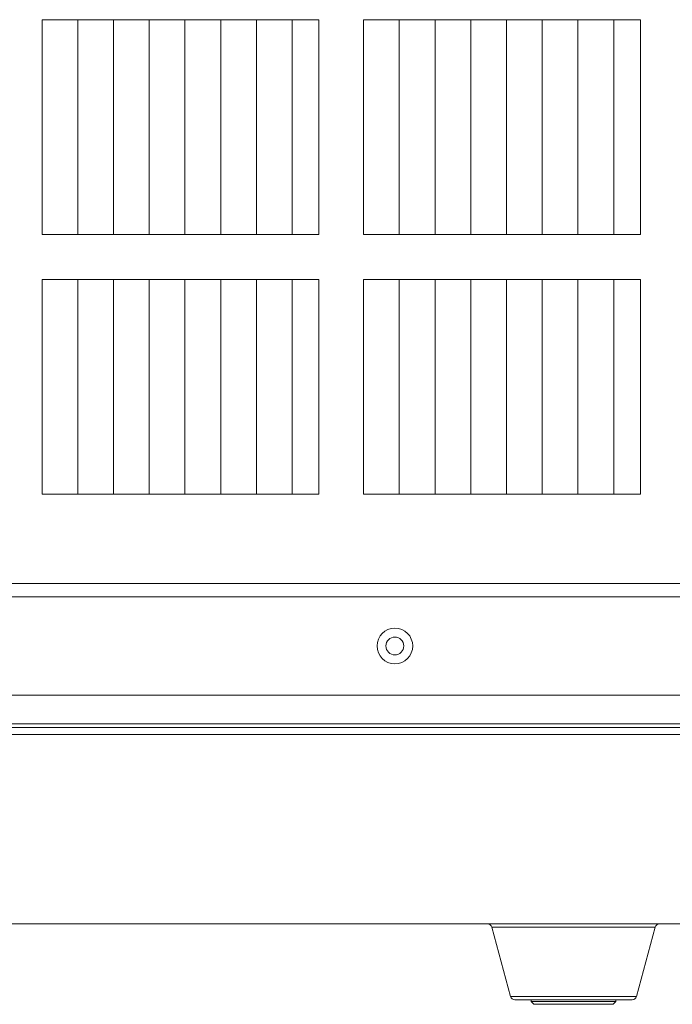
# Model space of a CAD drawing. Header units: millimetres. Extents: x 3925 to 5043, y -86 to 778.
# Tile 16 of 256: x 4065 to 4084, y 352 to 380. Entities that reach past the tile are written whole.
import ezdxf

# ---------------------------------------------------------------- set-up
doc = ezdxf.new("R2010")
doc.units = ezdxf.units.MM
doc.header["$LTSCALE"] = 46.255
for name, color, linetype in [('H30-BOTTOM-CDXF_CONTINUOUS_LINE', 7, 'CONTINUOUS'), ('H30-RIGHT-CODXF_CONTINUOUS_LINE', 7, 'CONTINUOUS'), ('H30_CEILING_DXF_CONTINUOUS_LINE', 7, 'CONTINUOUS'), ('H30K-FOG-FILDXF_CONTINUOUS_LINE', 7, 'CONTINUOUS'), ('PIN-D3_L3-T1DXF_CONTINUOUS_LINE', 7, 'CONTINUOUS')]:
    doc.layers.add(name, color=color, linetype=linetype)

msp = doc.modelspace()

# ---------------------------------------------------------------- linework, layer by layer
at = {"layer": 'H30-BOTTOM-CDXF_CONTINUOUS_LINE', "color": 7, "linetype": 'Continuous', "lineweight": 0}
for p, q in [((4093.482, 359.7781), (4019.482, 359.7781)), ((4022.5654, 354.4713), (4097.232, 354.4713)), ((4083.2657, 354.3787), (4078.6984, 354.3787)), ((4078.6984, 354.3787), (4079.2181, 352.439)), ((4083.2657, 354.3787), (4082.7459, 352.439)), ((4082.7459, 352.439), (4079.2181, 352.439)), ((4082.6252, 352.3463), (4079.3388, 352.3463))]:
    msp.add_line(p, q, dxfattribs=at)
for centre, start, end in [((4078.5776, 354.3463), 15, 90), ((4083.3864, 354.3463), 90, 165), ((4079.3388, 352.4713), 195, 270), ((4082.6252, 352.4713), 270, 345)]:
    msp.add_arc(centre, 0.125, start, end, dxfattribs=at)
at = {"layer": 'H30-RIGHT-CODXF_CONTINUOUS_LINE', "color": 7, "linetype": 'Continuous', "lineweight": 0}
for p, q in [((4093.482, 360.0753), (4019.482, 360.0753)), ((4099.8937, 359.9713), (4013.0704, 359.9713))]:
    msp.add_line(p, q, dxfattribs=at)
at = {"layer": 'H30_CEILING_DXF_CONTINUOUS_LINE', "color": 7, "linetype": 'Continuous', "lineweight": 0}
for p, q in [((4079.7945, 352.3463), (4079.7945, 352.2963)), ((4082.1695, 352.3463), (4082.1695, 352.2963)), ((4082.1695, 352.2963), (4079.7945, 352.2963)), ((4079.8695, 352.2213), (4079.7945, 352.2963)), ((4082.0945, 352.2213), (4079.8695, 352.2213)), ((4082.0945, 352.2213), (4082.1695, 352.2963))]:
    msp.add_line(p, q, dxfattribs=at)
at = {"layer": 'H30K-FOG-FILDXF_CONTINUOUS_LINE', "color": 7, "linetype": 'Continuous', "lineweight": 0}
for p, q in [((4066.107, 379.7888), (4066.107, 373.7701)), ((4073.857, 379.7888), (4066.107, 379.7888)), ((4067.107, 379.7888), (4067.107, 373.7701)), ((4068.107, 379.7888), (4068.107, 373.7701)), ((4069.107, 379.7888), (4069.107, 373.7701)), ((4070.107, 379.7888), (4070.107, 373.7701)), ((4071.107, 379.7888), (4071.107, 373.7701)), ((4072.107, 379.7888), (4072.107, 373.7701)), ((4073.107, 379.7888), (4073.107, 373.7701)), ((4073.857, 373.7701), (4073.857, 379.7888)), ((4082.857, 379.7888), (4075.107, 379.7888)), ((4075.107, 379.7888), (4075.107, 373.7701)), ((4076.107, 379.7888), (4076.107, 373.7701)), ((4077.107, 379.7888), (4077.107, 373.7701)), ((4078.107, 379.7888), (4078.107, 373.7701)), ((4079.107, 379.7888), (4079.107, 373.7701)), ((4080.107, 379.7888), (4080.107, 373.7701)), ((4081.107, 379.7888), (4081.107, 373.7701)), ((4082.107, 379.7888), (4082.107, 373.7701)), ((4082.857, 373.7701), (4082.857, 379.7888)), ((4066.107, 373.7701), (4073.857, 373.7701)), ((4075.107, 373.7701), (4082.857, 373.7701)), ((4073.857, 372.5188), (4066.107, 372.5188)), ((4066.107, 372.5188), (4066.107, 366.5001)), ((4067.107, 372.5188), (4067.107, 366.5038)), ((4068.107, 372.5188), (4068.107, 366.5038)), ((4069.107, 372.5188), (4069.107, 366.5038)), ((4070.107, 372.5188), (4070.107, 366.5038)), ((4071.107, 372.5188), (4071.107, 366.5038)), ((4072.107, 372.5188), (4072.107, 366.5038)), ((4073.107, 372.5188), (4073.107, 366.5038)), ((4073.857, 366.5001), (4073.857, 372.5188)), ((4082.857, 372.5188), (4075.107, 372.5188)), ((4075.107, 372.5188), (4075.107, 366.5001)), ((4076.107, 372.5188), (4076.107, 366.5038)), ((4077.107, 372.5188), (4077.107, 366.5038)), ((4078.107, 372.5188), (4078.107, 366.5038)), ((4079.107, 372.5188), (4079.107, 366.5038)), ((4080.107, 372.5188), (4080.107, 366.5038)), ((4081.107, 372.5188), (4081.107, 366.5038)), ((4082.107, 372.5188), (4082.107, 366.5038)), ((4082.857, 366.5001), (4082.857, 372.5188)), ((4066.107, 366.5001), (4073.857, 366.5001)), ((4075.107, 366.5001), (4082.857, 366.5001)), ((4094.607, 364.0038), (4015.232, 364.0038)), ((4094.607, 363.6288), (4015.232, 363.6288)), ((4093.857, 360.8788), (4015.982, 360.8788))]:
    msp.add_line(p, q, dxfattribs=at)
msp.add_circle((4075.982, 362.2538), 0.25, dxfattribs=at)
at = {"layer": 'PIN-D3_L3-T1DXF_CONTINUOUS_LINE', "color": 7, "linetype": 'Continuous', "lineweight": 0}
msp.add_circle((4075.982, 362.2538), 0.5, dxfattribs=at)

doc.saveas('drawing.dxf')
